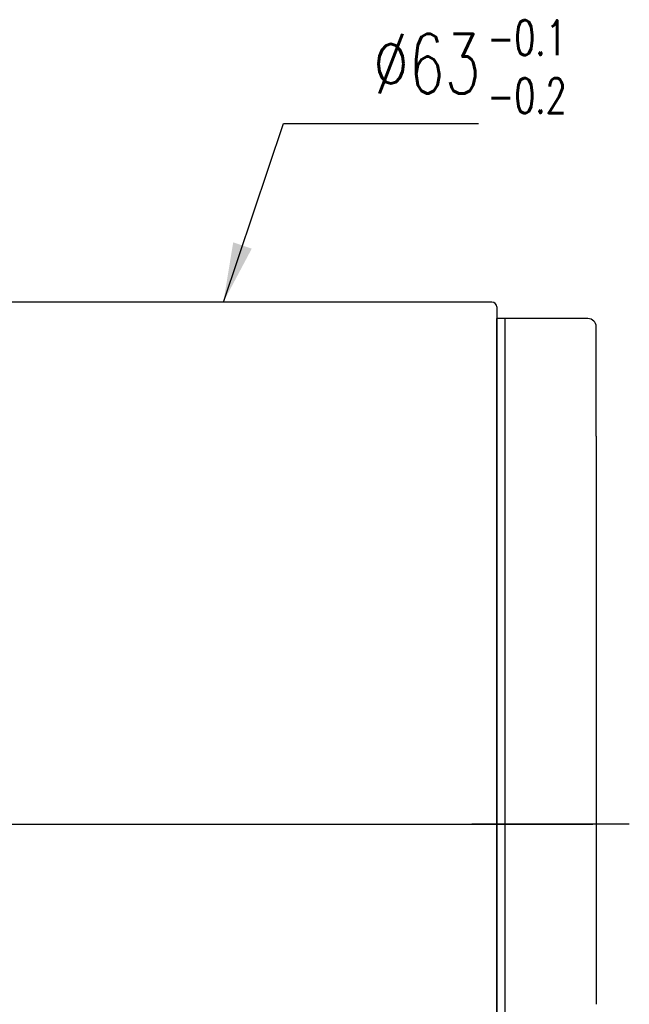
# Model space of a CAD drawing. Header units: inches. Extents: x -2126 to 1950, y 74 to 2136.
# Tile 52 of 52: x 235 to 272, y 129 to 189. Entities that reach past the tile are written whole.
import ezdxf

# ---------------------------------------------------------------- set-up
doc = ezdxf.new("R2010")
doc.units = ezdxf.units.IN
doc.header["$MEASUREMENT"] = 0
doc.layers.add('DIM', color=4, linetype='Continuous')
doc.styles.add('DIM-7', font='SIMPLEX.shx', dxfattribs={"width": 0.7, "bigfont": 'chineset.shx'})
doc.dimstyles.new('CNS', dxfattribs={"dimscale": 1.2, "dimtxt": 3, "dimasz": 3, "dimexe": 1, "dimexo": 1, "dimgap": 1.5, "dimtad": 1, "dimdsep": 46, "dimtxsty": 'DIM-7', "dimcen": 0.09, "dimclrd": 4, "dimclre": 4, "dimclrt": 4, "dimadec": 0, "dimazin": 2, "dimtfac": 1, "dimtmove": 0, "dimatfit": 3, "dimfxl": 1, "dimtvp": 0.971429, "dimtolj": 1, "dimarcsym": 0})

msp = doc.modelspace()

# ---------------------------------------------------------------- linework, layer by layer
at = {"layer": 'DIM', "color": 7}
for p, q in [((263.731, 171.642), (231.331, 171.642)), ((264.031, 171.342), (264.031, 108.942)), ((264.531, 170.642), (264.031, 170.642)), ((264.031, 109.642), (264.031, 170.642)), ((264.531, 109.642), (264.531, 170.642)), ((269.531, 170.642), (264.531, 170.642)), ((264.531, 109.642), (264.531, 170.642)), ((270.031, 163.542), (270.031, 170.142)), ((270.031, 163.542), (270.031, 129.264)), ((221.031, 140.142), (269.827, 140.142)), ((260.031, 140.142), (268.531, 140.142)), ((272.031, 140.142), (262.531, 140.142))]:
    msp.add_line(p, q, dxfattribs=at)
for centre, radius in [((263.731, 171.342), 0.3), ((269.531, 170.142), 0.5)]:
    msp.add_arc(centre, radius, 0, 90, dxfattribs=at)

# ---------------------------------------------------------------- texts
at = {"layer": 'DIM', "color": 7, "insert": (263.453, 188.641), "char_height": 2.1, "width": 9.68717, "attachment_point": 1, "style": 'DIM-7'}
msp.add_mtext('-0.1\\P-0.2', dxfattribs=at)
at = {"layer": 'DIM', "color": 7, "insert": (256.566, 184.22), "char_height": 3.6, "attachment_point": 7, "style": 'DIM-7'}
msp.add_mtext('\\A1;%%c63', dxfattribs=at)

# ---------------------------------------------------------------- leaders
at = {"layer": 'DIM', "color": 7, "annotation_type": 0, "has_hookline": 1, "hookline_direction": 0, "text_width": 6.36}
msp.add_leader([(247.531, 171.642), (251.166, 182.42), (254.766, 182.42)], dimstyle='CNS', override={"dimclrd": 7, "dimclre": 7, "dimclrt": 7}, dxfattribs=at)

doc.saveas('drawing.dxf')
